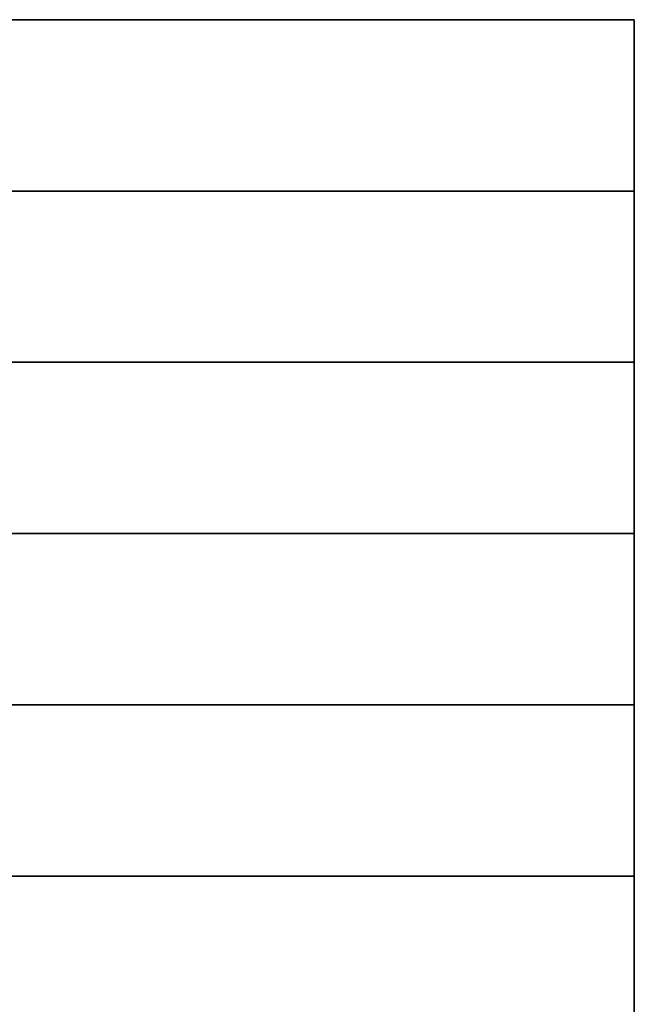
# Model space of a CAD drawing. Header units: metres. Extents: x -2 to 38, y -14 to 35.9.
# Tile 33 of 39: x 18.9 to 20, y 34.1 to 35.9. Entities that reach past the tile are written whole.
import ezdxf

# ---------------------------------------------------------------- set-up
doc = ezdxf.new("R2010")
doc.units = ezdxf.units.M
doc.layers.add('GRANITE', color=8, linetype='Continuous')

msp = doc.modelspace()

# ---------------------------------------------------------------- linework, layer by layer
at = {"layer": 'GRANITE'}
for points in [[(16, 35.6), (16, 35.92), (20, 35.92), (20, 35.6)], [(16, 35.6), (20, 35.6), (20, 35.92), (16, 35.92)], [(16, 35.28), (16, 35.6), (20, 35.6), (20, 35.28)], [(16, 35.28), (20, 35.28), (20, 35.6), (16, 35.6)], [(16, 34.96), (16, 35.28), (20, 35.28), (20, 34.96)], [(16, 34.96), (20, 34.96), (20, 35.28), (16, 35.28)], [(16, 34.64), (16, 34.96), (20, 34.96), (20, 34.64)], [(16, 34.64), (20, 34.64), (20, 34.96), (16, 34.96)], [(16, 34.32), (16, 34.64), (20, 34.64), (20, 34.32)], [(16, 34.32), (20, 34.32), (20, 34.64), (16, 34.64)], [(16, 34), (16, 34.32), (20, 34.32), (20, 34)], [(16, 34), (20, 34), (20, 34.32), (16, 34.32)]]:
    msp.add_lwpolyline(points, close=True, dxfattribs=at)

doc.saveas('drawing.dxf')
